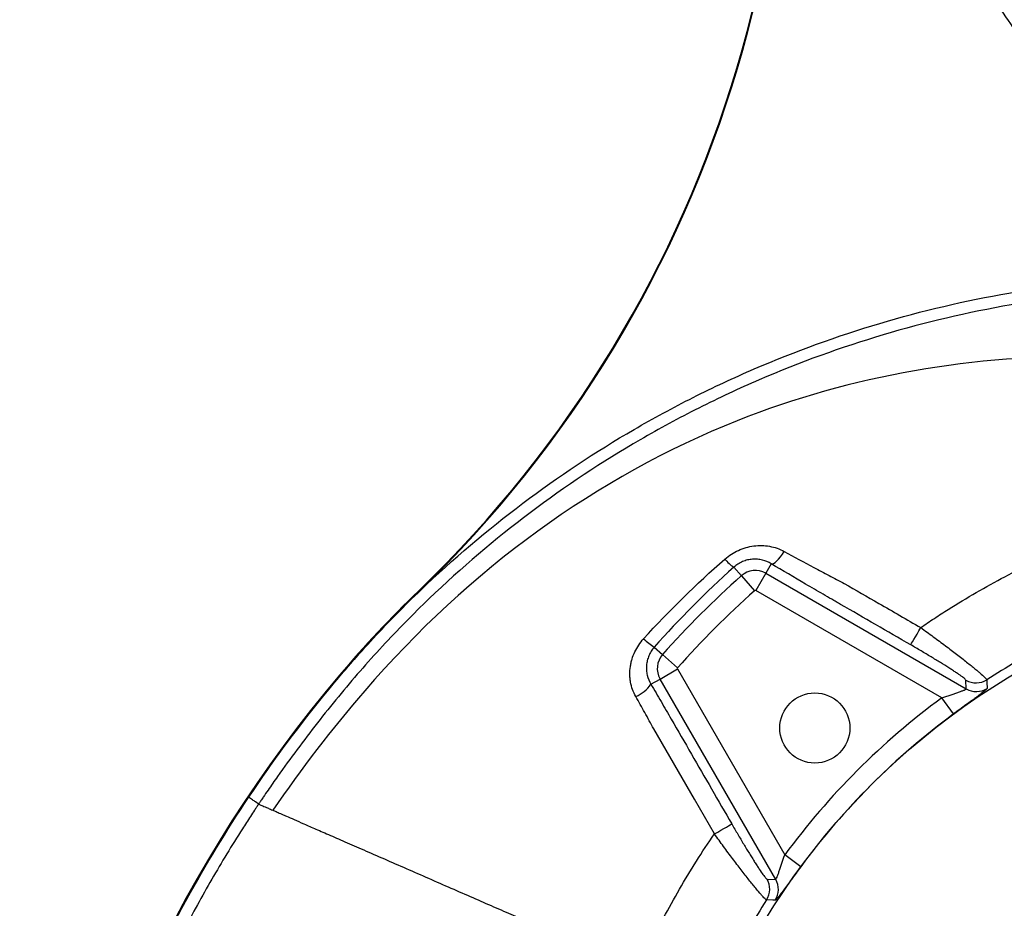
# Model space of a CAD drawing. Header units: millimetres. Extents: x 1860 to 3510, y 1446 to 3560.
# Tile 7 of 19: x 1860 to 2352, y 2593 to 3036. Entities that reach past the tile are written whole.
import ezdxf

# ---------------------------------------------------------------- set-up
doc = ezdxf.new("R2010")
doc.units = ezdxf.units.MM
doc.header["$LTSCALE"] = 2

msp = doc.modelspace()

# ---------------------------------------------------------------- linework, layer by layer
at = {"color": 7, "linetype": 'Continuous', "lineweight": 25}
for p, q in [((2216.54, 2762.99), (2220.34, 2758.73)), ((2235.28, 2764.69), (2232.57, 2759.98)), ((2220.34, 2758.73), (2226.98, 2751.27)), ((2232.57, 2759.98), (2227.57, 2751.33)), ((2232.57, 2759.98), (2332.59, 2702.24)), ((2059.33, 2750.78), (2059.09, 2751.04)), ((2320.37, 2697.76), (2227.57, 2751.33)), ((2176.88, 2723.1), (2181.02, 2719.41)), ((2181.02, 2719.41), (2188.48, 2712.77)), ((2019.94, 2708.81), (2019.68, 2709.03)), ((2179.77, 2707.18), (2188.41, 2712.18)), ((2188.41, 2712.18), (2241.99, 2619.38)), ((2175.2, 2704.55), (2179.77, 2707.18)), ((2237.51, 2607.16), (2179.77, 2707.18)), ((2332.59, 2702.24), (2332.48, 2706.57)), ((2326.3, 2689.72), (2320.37, 2697.76)), ((2250.03, 2613.45), (2241.99, 2619.38)), ((2233.18, 2607.27), (2237.51, 2607.16))]:
    msp.add_line(p, q, dxfattribs=at)
at = {"color": 7, "linetype": 'Continuous', "lineweight": 25, "flags": 128}
for points in [[(2235.28, 2764.69), (2235.78, 2764.67), (2236.42, 2764.92), (2237.17, 2765.41), (2238.01, 2766.13), (2238.91, 2767.08), (2239.86, 2768.2), (2240.82, 2769.48), (2241.77, 2770.88)], [(2304.91, 2724.21), (2305.05, 2724.45), (2305.37, 2724.99), (2305.84, 2725.81), (2306.47, 2726.89), (2307.21, 2728.18), (2308.05, 2729.64), (2308.96, 2731.22), (2309.91, 2732.85)], [(2342.86, 2706.82), (2342.91, 2705.6), (2343.02, 2702.51)], [(2206.9, 2629.84), (2196.9, 2647.16), (2176.6, 2682.31), (2176.6, 2682.31)], [(2206.9, 2629.84), (2208.53, 2630.78), (2210.1, 2631.69), (2211.56, 2632.54), (2212.86, 2633.28), (2213.93, 2633.91), (2214.76, 2634.38), (2215.3, 2634.7), (2215.54, 2634.83)], [(2237.24, 2596.72), (2236.02, 2596.77), (2232.93, 2596.88)]]:
    msp.add_lwpolyline(points, dxfattribs=at)
at = {"color": 7, "linetype": 'Continuous', "lineweight": 25}
for centre, radius in [((2539.87, 2399.88), 360), ((2257.03, 2682.72), 17.5)]:
    msp.add_circle(centre, radius, dxfattribs=at)
for centre, radius, start, end in [((1643.07, 3183.39), 600, 313.89715, 12.9212), ((1643.07, 3183.39), 600.35, 313.89715, 12.9212), ((2230.04, 2781.93), 23.26, 219.705, 234.5167), ((2539.87, 2399.88), 480.5, 131.6829, 138.3171), ((2227.32, 2750.89), 10.5, 60, 131.6829), ((2450.87, 2343.88), 565.04, 133.8972, 139.7406), ((2450.87, 2343.88), 564.69, 133.8972, 139.7406), ((2539.87, 2399.88), 470.51, 131.6829, 138.3171), ((2227.32, 2750.89), 0.51, 60, 131.6829), ((2195.96, 2753.11), 35.57, 226.6616, 237.5654), ((2188.86, 2712.43), 10.5, 138.3171, 210), ((2533.87, 2273.59), 673.8, 139.74064, 200.32464), ((2533.87, 2273.59), 673.45, 139.74064, 166.37553), ((2188.86, 2712.43), 0.51, 138.3171, 210), ((2159.98, 2715.61), 18.82, 294.0293, 323.9936), ((2337.47, 2715.25), 10.02, 240.1023, 302.5918), ((2337.58, 2710.92), 10.02, 240.1031, 302.9386), ((2539.87, 2399.88), 370.01, 126.3855, 143.6145), ((2539.87, 2399.88), 360.03, 126.3855, 143.6145), ((2224.49, 2602.28), 10.02, 327.4082, 29.8977), ((2228.83, 2602.17), 10.02, 327.0614, 29.8969)]:
    msp.add_arc(centre, radius, start, end, dxfattribs=at)
for points, knots in [([(2432.76, 2939.02), (2416.72, 2955.83), (2401.52, 2973.22), (2379.93, 3000.14), (2372.94, 3009.25), (2359.35, 3027.74), (2352.76, 3037.12), (2339.98, 3056.15), (2333.79, 3065.81), (2321.82, 3085.39), (2316.03, 3095.32), (2304.86, 3115.46), (2299.48, 3125.66), (2291.71, 3141.17), (2289.17, 3146.38), (2284.2, 3156.86), (2281.77, 3162.14), (2269.9, 3188.6), (2261.36, 3210.04), (2246.18, 3253.46), (2239.54, 3275.44), (2228.14, 3319.93), (2223.37, 3342.44), (2217.64, 3376.61), (2215.97, 3388.07), (2213.82, 3405.36), (2213.17, 3411.13), (2211.99, 3422.69), (2211.46, 3428.48), (2210.99, 3434.27)], [0, 0, 0, 0, 0.125, 0.125, 0.1875, 0.1875, 0.25, 0.25, 0.3125, 0.3125, 0.375, 0.375, 0.4375, 0.4375, 0.46875, 0.46875, 0.5, 0.5, 0.625, 0.625, 0.75, 0.75, 0.875, 0.875, 0.9375, 0.9375, 0.96875, 0.96875, 1, 1, 1, 1]), ([(2218.29, 3419.88), (2220.5, 3397.57), (2223.63, 3375.52), (2231.65, 3331.89), (2236.55, 3310.32), (2248.08, 3267.65), (2254.72, 3246.56), (2269.8, 3204.85), (2278.24, 3184.25), (2289.9, 3158.79), (2292.29, 3153.72), (2297.17, 3143.63), (2299.66, 3138.61), (2304.74, 3128.63), (2307.34, 3123.67), (2312.63, 3113.8), (2315.32, 3108.88), (2323.56, 3094.24), (2329.25, 3084.62), (2340.98, 3065.65), (2347.03, 3056.31), (2365.76, 3028.68), (2378.98, 3010.81), (2406.91, 2976.16), (2421.62, 2959.38), (2437.09, 2943.16)], [0, 0, 0, 0, 0.125, 0.125, 0.25, 0.25, 0.375, 0.375, 0.5, 0.5, 0.53125, 0.53125, 0.5625, 0.5625, 0.59375, 0.59375, 0.625, 0.625, 0.6875, 0.6875, 0.75, 0.75, 0.875, 0.875, 1, 1, 1, 1]), ([(1974.37, 2648.1), (1986.88, 2666.82), (2000.27, 2684.83), (2018.1, 2706.46), (2021.72, 2710.74), (2029.09, 2719.2), (2036.59, 2727.56), (2044.35, 2735.7), (2052.24, 2743.74), (2056.24, 2747.69), (2076.49, 2767.1), (2093.47, 2781.53), (2128.97, 2808.25), (2147.49, 2820.54), (2176.42, 2837.35), (2186.26, 2842.68), (2201.32, 2850.27), (2206.39, 2852.73), (2216.57, 2857.48), (2221.69, 2859.77), (2247.35, 2870.83), (2268.22, 2878.39), (2310.59, 2891), (2332.1, 2896.06), (2375.77, 2903.66), (2397.93, 2906.2), (2420.43, 2907.41)], [0, 0, 0, 0, 0.125, 0.125, 0.15625, 0.15625, 0.1875, 0.21875, 0.21875, 0.25, 0.25, 0.375, 0.375, 0.5, 0.5, 0.5625, 0.5625, 0.59375, 0.59375, 0.625, 0.625, 0.75, 0.75, 0.875, 0.875, 1, 1, 1, 1]), ([(2420.76, 2901.43), (2420.58, 2901.42), (2420.41, 2901.41), (2420.06, 2901.39), (2419.54, 2901.36), (2418.32, 2901.29), (2415.89, 2901.15), (2411.04, 2900.83), (2406.89, 2900.51), (2398.61, 2899.82), (2393.11, 2899.28), (2376.67, 2897.4), (2365.79, 2895.84), (2333.4, 2890.2), (2312.12, 2885.2), (2270.21, 2872.73), (2249.57, 2865.26), (2224.19, 2854.33), (2219.13, 2852.06), (2209.06, 2847.36), (2204.04, 2844.93), (2189.15, 2837.43), (2179.42, 2832.16), (2150.8, 2815.53), (2132.49, 2803.39), (2097.37, 2776.97), (2080.57, 2762.7), (2056.54, 2739.67), (2048.71, 2731.7), (2037.36, 2719.44), (2033.64, 2715.3), (2026.32, 2706.9), (2022.73, 2702.65), (2012.1, 2689.75), (2005.24, 2680.99), (1995.28, 2667.59), (1992.01, 2663.08), (1987.2, 2656.26), (1984.82, 2652.83), (1982.07, 2648.81), (1980.71, 2646.79), (1980.03, 2645.78), (1979.74, 2645.34), (1979.54, 2645.05), (1979.45, 2644.91), (1979.35, 2644.76)], [0, 0, 0, 0, 0.000977, 0.000977, 0.001953, 0.003906, 0.007813, 0.015625, 0.03125, 0.03125, 0.0625, 0.0625, 0.125, 0.125, 0.25, 0.25, 0.375, 0.375, 0.40625, 0.40625, 0.4375, 0.4375, 0.5, 0.5, 0.625, 0.625, 0.75, 0.75, 0.8125, 0.8125, 0.84375, 0.84375, 0.875, 0.875, 0.9375, 0.9375, 0.96875, 0.96875, 0.984375, 0.992187, 0.996094, 0.998047, 0.999023, 0.999023, 1, 1, 1, 1]), ([(2399.54, 2868.31), (2336.63, 2869.1), (2200.36, 2846.24), (2084.61, 2761.8), (2015.8, 2682.2), (2000.52, 2662.25), (1986.5, 2641.64)], [0.0560323, 0.0560323, 0.0560323, 0.0560323, 0.4176181, 0.860363, 0.860363, 1, 1, 1, 1]), ([(2212.15, 2767.07), (2214.19, 2768.85), (2216.44, 2770.3), (2220.14, 2771.97), (2221.39, 2772.43), (2223.95, 2773.16), (2225.25, 2773.43), (2227.9, 2773.77), (2229.21, 2773.84), (2231.83, 2773.78), (2233.14, 2773.66), (2235.72, 2773.2), (2236.98, 2772.87), (2239.43, 2772.03), (2240.62, 2771.5), (2241.77, 2770.88)], [0, 0, 0, 0, 0.25, 0.25, 0.375, 0.375, 0.5, 0.5, 0.625, 0.625, 0.75, 0.75, 0.875, 0.875, 1, 1, 1, 1]), ([(2241.77, 2770.88), (2246.64, 2768.23), (2251.57, 2765.57), (2259.08, 2761.56), (2261.6, 2760.22), (2265.39, 2758.22), (2266.65, 2757.56), (2269.18, 2756.23), (2270.45, 2755.56), (2271.72, 2754.9)], [0, 0, 0, 0, 0.5, 0.5, 0.75, 0.75, 0.875, 0.875, 1, 1, 1, 1]), ([(2235.28, 2764.69), (2233.89, 2765.54), (2232.42, 2766.15), (2230.05, 2766.74), (2229.24, 2766.88), (2227.61, 2767.02), (2226.78, 2767.03), (2225.52, 2766.94), (2225.09, 2766.9), (2224.25, 2766.77), (2223.84, 2766.69), (2222.59, 2766.4), (2221.77, 2766.13), (2220.56, 2765.62), (2220.16, 2765.44), (2219.38, 2765.03), (2219, 2764.81), (2217.9, 2764.11), (2217.2, 2763.58), (2216.54, 2762.99)], [0, 0, 0, 0, 0.25, 0.25, 0.375, 0.375, 0.5, 0.5, 0.5625, 0.5625, 0.625, 0.625, 0.75, 0.75, 0.8125, 0.8125, 0.875, 0.875, 1, 1, 1, 1]), ([(2304.91, 2724.21), (2293.24, 2730.95), (2280.83, 2738.11), (2268.42, 2745.28), (2266.96, 2746.12), (2266.23, 2746.54), (2264.04, 2747.81), (2262.58, 2748.65), (2258.23, 2751.18), (2255.33, 2752.87), (2246.68, 2757.93), (2240.96, 2761.31), (2235.28, 2764.69)], [0, 0, 0, 0, 0.5, 0.53125, 0.53125, 0.5625, 0.5625, 0.625, 0.625, 0.75, 0.75, 1, 1, 1, 1]), ([(2309.91, 2732.85), (2312.15, 2734.4), (2314.42, 2735.94), (2318.99, 2738.96), (2321.29, 2740.45), (2328.24, 2744.84), (2332.92, 2747.67), (2347.09, 2755.84), (2356.7, 2760.88), (2366.49, 2765.52)], [0, 0, 0, 0, 0.125, 0.125, 0.25, 0.25, 0.5, 0.5, 1, 1, 1, 1]), ([(2271.72, 2754.9), (2271.72, 2754.9), (2271.72, 2754.9), (2271.72, 2754.9), (2277.49, 2751.57), (2283.27, 2748.23), (2289.04, 2744.9), (2296, 2740.89), (2302.95, 2736.87), (2309.91, 2732.85)], [-0.00000006, -0.00000006, -0.00000006, -0.00000006, 0, 0, 0, 0.01, 0.01, 0.01, 0.0220478, 0.0220478, 0.0220478, 0.0220478]), ([(2309.91, 2732.85), (2312.04, 2731.32), (2314.13, 2729.79), (2318.24, 2726.77), (2320.26, 2725.27), (2324.2, 2722.3), (2326.07, 2720.88), (2329.6, 2718.16), (2331.27, 2716.86), (2334.37, 2714.39), (2335.76, 2713.28), (2337.59, 2711.76), (2338.16, 2711.29), (2338.96, 2710.62), (2339.21, 2710.4), (2339.69, 2709.99), (2339.93, 2709.79), (2341.02, 2708.83), (2341.68, 2708.21), (2342.36, 2707.51), (2342.54, 2707.32), (2342.79, 2707.01), (2342.85, 2706.89), (2342.86, 2706.82)], [0, 0, 0, 0, 0.125, 0.125, 0.25, 0.25, 0.375, 0.375, 0.5, 0.5, 0.625, 0.625, 0.6875, 0.6875, 0.71875, 0.71875, 0.75, 0.75, 0.875, 0.875, 0.9375, 0.9375, 1, 1, 1, 1]), ([(2167.64, 2698.42), (2167, 2699.56), (2166.47, 2700.74), (2165.61, 2703.15), (2165.28, 2704.39), (2164.94, 2706.3), (2164.85, 2706.95), (2164.73, 2708.23), (2164.7, 2708.87), (2164.67, 2710.79), (2164.75, 2712.07), (2165.03, 2713.99), (2165.15, 2714.63), (2165.43, 2715.9), (2165.59, 2716.52), (2166.16, 2718.37), (2166.62, 2719.57), (2167.74, 2721.92), (2168.39, 2723.06), (2169.85, 2725.24), (2170.66, 2726.27), (2171.55, 2727.25)], [0, 0, 0, 0, 0.125, 0.125, 0.25, 0.25, 0.3125, 0.3125, 0.375, 0.375, 0.5, 0.5, 0.5625, 0.5625, 0.625, 0.625, 0.75, 0.75, 0.875, 0.875, 1, 1, 1, 1]), ([(2332.48, 2706.57), (2332.48, 2706.63), (2332.42, 2706.72), (2332.22, 2706.96), (2332.07, 2707.11), (2331.49, 2707.62), (2330.92, 2708.06), (2329.79, 2708.87), (2329.37, 2709.17), (2328.46, 2709.79), (2327.97, 2710.12), (2326.93, 2710.82), (2326.37, 2711.19), (2325.19, 2711.95), (2324.56, 2712.36), (2322.59, 2713.61), (2321.19, 2714.49), (2318.24, 2716.31), (2316.68, 2717.26), (2313.41, 2719.22), (2311.75, 2720.21), (2308.37, 2722.2), (2306.66, 2723.2), (2304.91, 2724.21)], [0, 0, 0, 0, 0.0625, 0.0625, 0.125, 0.125, 0.25, 0.25, 0.3125, 0.3125, 0.375, 0.375, 0.4375, 0.4375, 0.5, 0.5, 0.625, 0.625, 0.75, 0.75, 0.875, 0.875, 1, 1, 1, 1]), ([(2176.88, 2723.1), (2176.31, 2722.45), (2175.8, 2721.76), (2174.9, 2720.32), (2174.5, 2719.56), (2173.86, 2718.02), (2173.6, 2717.23), (2173.21, 2715.63), (2173.08, 2714.81), (2172.94, 2713.17), (2172.94, 2712.36), (2173.06, 2710.73), (2173.18, 2709.92), (2173.74, 2707.51), (2174.34, 2705.99), (2175.2, 2704.55)], [0, 0, 0, 0, 0.125, 0.125, 0.25, 0.25, 0.375, 0.375, 0.5, 0.5, 0.625, 0.625, 0.75, 0.75, 1, 1, 1, 1]), ([(2175.2, 2704.55), (2176.9, 2701.66), (2178.59, 2698.77), (2181.97, 2692.98), (2183.65, 2690.08), (2188.69, 2681.35), (2198.76, 2663.91), (2208.83, 2646.46), (2215.54, 2634.83)], [0, 0, 0, 0, 0.125, 0.125, 0.25, 0.25, 0.5, 1, 1, 1, 1]), ([(2320.37, 2697.76), (2321.08, 2698), (2321.78, 2698.23), (2323.17, 2698.7), (2323.86, 2698.94), (2325.22, 2699.4), (2325.88, 2699.62), (2327.17, 2700.06), (2327.8, 2700.27), (2328.99, 2700.68), (2329.55, 2700.87), (2330.32, 2701.15), (2330.56, 2701.24), (2331.02, 2701.41), (2331.22, 2701.49), (2331.61, 2701.65), (2331.78, 2701.72), (2332.08, 2701.86), (2332.21, 2701.92), (2332.41, 2702.03), (2332.49, 2702.08), (2332.58, 2702.17), (2332.6, 2702.21), (2332.59, 2702.24)], [0, 0, 0, 0, 0.125, 0.125, 0.25, 0.25, 0.375, 0.375, 0.5, 0.5, 0.625, 0.625, 0.6875, 0.6875, 0.75, 0.75, 0.8125, 0.8125, 0.875, 0.875, 0.9375, 0.9375, 1, 1, 1, 1]), ([(2343.02, 2702.51), (2343.03, 2702.43), (2342.91, 2702.28), (2342.57, 2701.94), (2342.43, 2701.8), (2342.09, 2701.5), (2341.89, 2701.34), (2341.22, 2700.79), (2340.68, 2700.36), (2339.72, 2699.62), (2339.38, 2699.36), (2338.66, 2698.82), (2338.28, 2698.54), (2337.5, 2697.95), (2337.09, 2697.65), (2336.23, 2697.02), (2335.78, 2696.69), (2334.42, 2695.68), (2333.47, 2694.99), (2331.5, 2693.54), (2330.47, 2692.79), (2328.4, 2691.27), (2327.35, 2690.5), (2326.3, 2689.72)], [0, 0, 0, 0, 0.125, 0.125, 0.1875, 0.1875, 0.25, 0.25, 0.375, 0.375, 0.4375, 0.4375, 0.5, 0.5, 0.5625, 0.5625, 0.625, 0.625, 0.75, 0.75, 0.875, 0.875, 1, 1, 1, 1]), ([(2176.6, 2682.31), (2175.86, 2683.66), (2175.11, 2685.02), (2173.62, 2687.72), (2172.88, 2689.06), (2170.64, 2693.09), (2169.14, 2695.76), (2167.64, 2698.42)], [0, 0, 0, 0, 0.25, 0.25, 0.5, 0.5, 1, 1, 1, 1]), ([(1879.37, 2432.23), (1880.55, 2437.06), (1881.79, 2441.89), (1884.37, 2451.5), (1885.71, 2456.29), (1889.87, 2470.58), (1892.85, 2480.01), (1902.37, 2508.05), (1909.51, 2526.39), (1925.34, 2562.38), (1934.03, 2580.02), (1953, 2614.59), (1963.28, 2631.53), (1974.37, 2648.1)], [0, 0, 0, 0, 0.0625, 0.0625, 0.125, 0.125, 0.25, 0.25, 0.5, 0.5, 0.75, 0.75, 1, 1, 1, 1]), ([(1979.35, 2644.76), (1979.18, 2644.51), (1979.01, 2644.25), (1978.67, 2643.74), (1978.15, 2642.97), (1976.96, 2641.17), (1974.59, 2637.56), (1969.91, 2630.31), (1966.01, 2624.05), (1958.37, 2611.47), (1953.47, 2602.99), (1939.37, 2577.29), (1930.76, 2559.8), (1915.07, 2524.13), (1907.99, 2505.96), (1898.55, 2478.16), (1895.6, 2468.81), (1891.47, 2454.65), (1890.15, 2449.91), (1887.59, 2440.38), (1886.37, 2435.59), (1885.2, 2430.8)], [0, 0, 0, 0, 0.003906, 0.003906, 0.007812, 0.015625, 0.03125, 0.0625, 0.125, 0.125, 0.25, 0.25, 0.5, 0.5, 0.75, 0.75, 0.875, 0.875, 0.9375, 0.9375, 1, 1, 1, 1]), ([(1979.35, 2644.76), (1979.33, 2644.78), (1979.18, 2644.88), (1978.65, 2645.23), (1978.28, 2645.48), (1977.36, 2646.09), (1976.82, 2646.46), (1975.64, 2647.25), (1975.01, 2647.67), (1974.37, 2648.1)], [0, 0, 0, 0, 0.25, 0.25, 0.5, 0.5, 0.75, 0.75, 1, 1, 1, 1]), ([(1979.35, 2644.76), (1979.48, 2644.71), (1979.79, 2644.57), (1980.45, 2644.28), (1981.37, 2643.88), (1982.54, 2643.37), (1984.11, 2642.69), (1985.53, 2642.06), (1986.5, 2641.64)], [0.76636481, 0.76636481, 0.76636481, 0.76636481, 0.77883569, 0.79343836, 0.80804103, 0.8226437, 0.83724637, 0.85184904, 0.85184904, 0.85184904, 0.85184904]), ([(1986.5, 2641.64), (1986.71, 2641.55), (1987.18, 2641.34), (1988.03, 2640.97), (1989.04, 2640.53), (1990.24, 2640.01), (1991.62, 2639.4), (1993.74, 2638.48), (1996.94, 2637.08), (2001.8, 2634.96), (2007.78, 2632.34), (2014.98, 2629.2), (2023.39, 2625.52), (2032.93, 2621.36), (2043.37, 2616.79), (2054.39, 2611.98), (2065.66, 2607.06), (2076.82, 2602.18), (2087.66, 2597.44), (2098, 2592.93), (2104.51, 2590.08), (2107.66, 2588.71)], [0.6646022, 0.6646022, 0.6646022, 0.6646022, 0.6677823, 0.6709624, 0.6741425, 0.6773225, 0.6805026, 0.6836827, 0.6900429, 0.696403, 0.7027632, 0.7091233, 0.7154835, 0.7218437, 0.7282038, 0.734564, 0.7409242, 0.7472843, 0.7536445, 0.7600047, 0.7663648, 0.7663648, 0.7663648, 0.7663648]), ([(2215.54, 2634.83), (2216.55, 2633.09), (2217.55, 2631.38), (2219.05, 2628.83), (2219.55, 2627.99), (2220.54, 2626.32), (2221.04, 2625.49), (2222.49, 2623.07), (2223.44, 2621.52), (2224.81, 2619.28), (2225.27, 2618.55), (2226.15, 2617.15), (2226.57, 2616.47), (2227.4, 2615.18), (2227.8, 2614.56), (2228.57, 2613.37), (2228.94, 2612.81), (2230, 2611.22), (2230.62, 2610.32), (2231.42, 2609.2), (2231.67, 2608.87), (2232.12, 2608.29), (2232.31, 2608.05), (2232.82, 2607.47), (2233.05, 2607.27), (2233.18, 2607.27)], [0, 0, 0, 0, 0.125, 0.125, 0.1875, 0.1875, 0.25, 0.25, 0.375, 0.375, 0.4375, 0.4375, 0.5, 0.5, 0.5625, 0.5625, 0.625, 0.625, 0.75, 0.75, 0.8125, 0.8125, 0.875, 0.875, 1, 1, 1, 1]), ([(2174.23, 2573.26), (2178.92, 2583.14), (2183.98, 2592.8), (2194.87, 2611.66), (2200.69, 2620.86), (2206.9, 2629.84)], [0, 0, 0, 0, 0.5, 0.5, 1, 1, 1, 1]), ([(2232.93, 2596.88), (2232.78, 2596.91), (2232.48, 2597.15), (2231.78, 2597.83), (2231.51, 2598.11), (2230.89, 2598.78), (2230.54, 2599.16), (2229.41, 2600.46), (2228.52, 2601.51), (2226.99, 2603.36), (2226.45, 2604.02), (2225.33, 2605.41), (2224.75, 2606.14), (2223.53, 2607.67), (2222.91, 2608.47), (2221.6, 2610.14), (2220.93, 2611.01), (2218.87, 2613.68), (2217.45, 2615.55), (2215.25, 2618.47), (2214.5, 2619.47), (2212.99, 2621.5), (2212.23, 2622.52), (2209.96, 2625.62), (2208.43, 2627.71), (2206.9, 2629.84)], [0, 0, 0, 0, 0.125, 0.125, 0.1875, 0.1875, 0.25, 0.25, 0.375, 0.375, 0.4375, 0.4375, 0.5, 0.5, 0.5625, 0.5625, 0.625, 0.625, 0.75, 0.75, 0.8125, 0.8125, 0.875, 0.875, 1, 1, 1, 1]), ([(2237.51, 2607.16), (2237.54, 2607.15), (2237.58, 2607.17), (2237.67, 2607.26), (2237.72, 2607.34), (2237.89, 2607.64), (2238.02, 2607.95), (2238.34, 2608.73), (2238.51, 2609.19), (2238.78, 2609.95), (2238.88, 2610.22), (2239.08, 2610.78), (2239.18, 2611.07), (2239.48, 2611.96), (2239.7, 2612.58), (2240.13, 2613.87), (2240.36, 2614.54), (2241.04, 2616.58), (2241.51, 2617.97), (2241.99, 2619.38)], [0, 0, 0, 0, 0.0625, 0.0625, 0.125, 0.125, 0.25, 0.25, 0.375, 0.375, 0.4375, 0.4375, 0.5, 0.5, 0.625, 0.625, 0.75, 0.75, 1, 1, 1, 1]), ([(2250.03, 2613.45), (2249.25, 2612.39), (2248.48, 2611.35), (2246.97, 2609.29), (2246.22, 2608.27), (2244.76, 2606.28), (2244.06, 2605.33), (2242.74, 2603.52), (2242.1, 2602.67), (2240.92, 2601.07), (2240.38, 2600.36), (2239.65, 2599.41), (2239.42, 2599.11), (2238.99, 2598.57), (2238.79, 2598.31), (2238.23, 2597.64), (2237.93, 2597.3), (2237.48, 2596.84), (2237.32, 2596.72), (2237.24, 2596.72)], [0, 0, 0, 0, 0.125, 0.125, 0.25, 0.25, 0.375, 0.375, 0.5, 0.5, 0.625, 0.625, 0.6875, 0.6875, 0.75, 0.75, 0.875, 0.875, 1, 1, 1, 1])]:
    msp.add_open_spline(points, degree=3, knots=knots, dxfattribs=at)
for points in [[(2171.55, 2727.25), (2184.31, 2741.31), (2197.85, 2754.59), (2212.15, 2767.07)], [(2216.54, 2762.99), (2202.56, 2750.46), (2189.34, 2737.16), (2176.88, 2723.1)], [(2372.56, 2723.96), (2362.45, 2718.74), (2352.55, 2713.03), (2342.86, 2706.82)], [(2232.93, 2596.88), (2226.76, 2587.26), (2221.04, 2577.36), (2215.79, 2567.19)]]:
    msp.add_open_spline(points, degree=3, dxfattribs=at)

doc.saveas('drawing.dxf')
